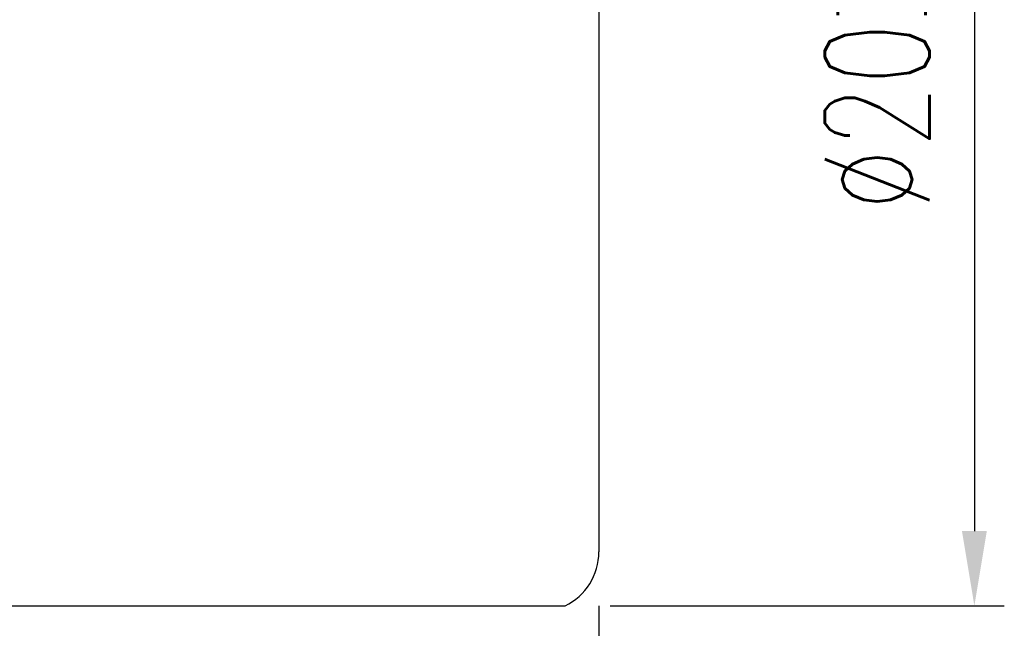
# Model space of a CAD drawing. Extents: x 36 to 141, y 71 to 133.
# Tile 36 of 47: x 125 to 141, y 88 to 98. Entities that reach past the tile are written whole.
import ezdxf

# ---------------------------------------------------------------- set-up
doc = ezdxf.new("R2010")
doc.units = 0
doc.header["$LTSCALE"] = 5
doc.header["$MEASUREMENT"] = 0
doc.layers.add('DIM', color=4, linetype='CONTINUOUS')
doc.layers.add('OUT', color=3, linetype='CONTINUOUS')
doc.styles.add('DIM-7', font='SIMPLEX.shx', dxfattribs={"width": 0.7, "bigfont": 'chineset.shx'})
doc.dimstyles.new('CNS', dxfattribs={"dimtxt": 3.5, "dimasz": 2.5, "dimexe": 1, "dimexo": 1.5, "dimgap": 0.09, "dimtad": 0, "dimdsep": 46, "dimtxsty": 'DIM-7', "dimcen": 0.09, "dimclrd": 1, "dimclre": 1, "dimclrt": 4, "dimadec": 0, "dimazin": 0, "dimtfac": 1, "dimtix": 1, "dimtmove": 2, "dimatfit": 3, "dimfxl": 1, "dimtvp": 0.971429, "dimtolj": 1, "dimarcsym": 0})

# ---------------------------------------------------------------- blocks, each defined once
blk = doc.blocks.new('*D2')
at = {"layer": 'DIM', "color": 7, "lineweight": -2, "transparency": 16777216}
for p, q in [((134.311, 88.265), (134.311, 70.66)), ((100.311, 79.165), (100.311, 70.66)), ((101.811, 71.26), (132.811, 71.26))]:
    blk.add_line(p, q, dxfattribs=at)
at = {"layer": 'DIM', "color": 7, "transparency": 16777216}
for points in [[(101.811, 71.51), (101.811, 71.01), (100.311, 71.26)], [(132.811, 71.51), (132.811, 71.01), (134.311, 71.26)]]:
    blk.add_solid(points, dxfattribs=at)
at = {"layer": 'DIM', "color": 7, "transparency": 16777216, "insert": (117.311, 72.79), "char_height": 2.1, "attachment_point": 5, "style": 'DIM-7'}
blk.add_mtext('\\A1;34', dxfattribs=at)
blk = doc.blocks.new('*D4')
at = {"layer": 'DIM', "color": 7, "lineweight": -2, "transparency": 16777216}
for p, q in [((134.497, 108.265), (141.087, 108.265)), ((140.587, 107.015), (140.587, 89.515)), ((134.497, 88.265), (141.087, 88.265))]:
    blk.add_line(p, q, dxfattribs=at)
at = {"layer": 'DIM', "color": 7, "transparency": 16777216}
for points in [[(140.379, 107.015), (140.795, 107.015), (140.587, 108.265)], [(140.379, 89.515), (140.795, 89.515), (140.587, 88.265)]]:
    blk.add_solid(points, dxfattribs=at)
at = {"layer": 'DIM', "color": 7, "transparency": 16777216, "insert": (138.962, 98.265), "char_height": 1.75, "attachment_point": 5, "rotation": 90, "style": 'DIM-7'}
blk.add_mtext('\\A1;%%C20{\\H1.05;\\S-0.007^ -0.02;}', dxfattribs=at)

msp = doc.modelspace()

# ---------------------------------------------------------------- linework, layer by layer
at = {"layer": 'OUT', "color": 7}
for p, q in [((134.311, 107.365), (134.311, 89.165)), ((106.411, 88.265), (133.747, 88.265))]:
    msp.add_line(p, q, dxfattribs=at)
msp.add_arc((133.311, 89.165), 1, 295.8419, 0, dxfattribs=at)

# ---------------------------------------------------------------- dimensions: what is measured, and where the dimension line sits
at = {"layer": 'DIM', "color": 7}
dim = msp.add_linear_dim(base=(140.587, 88.265), p1=(133.747, 108.265), p2=(133.747, 88.265), angle=90, text='%%C<>', dimstyle='CNS', override={"dimscale": 0.5, "dimgap": 0.8, "dimtad": 1, "dimclrd": 7, "dimclre": 7, "dimclrt": 7, "dimadec": 2, "dimazin": 2, "dimtol": 1, "dimtp": -0.007, "dimtm": 0.02, "dimtfac": 0.6, "dimtdec": 3, "dimtmove": 1}, dxfattribs=at)
dim.commit()
dim.dimension.update_dxf_attribs({"geometry": '*D4', "text_midpoint": (138.962, 98.265)})
dim = msp.add_linear_dim(base=(134.311, 71.26), p1=(100.311, 80.065), p2=(134.311, 89.165), dimstyle='CNS', override={"dimscale": 0.6, "dimgap": 0.8, "dimtad": 1, "dimclrd": 7, "dimclre": 7, "dimclrt": 7, "dimtp": 0.05, "dimtm": 0.05, "dimtmove": 1}, dxfattribs=at)
dim.commit()
dim.dimension.update_dxf_attribs({"geometry": '*D2', "text_midpoint": (117.311, 72.79)})

doc.saveas('drawing.dxf')
